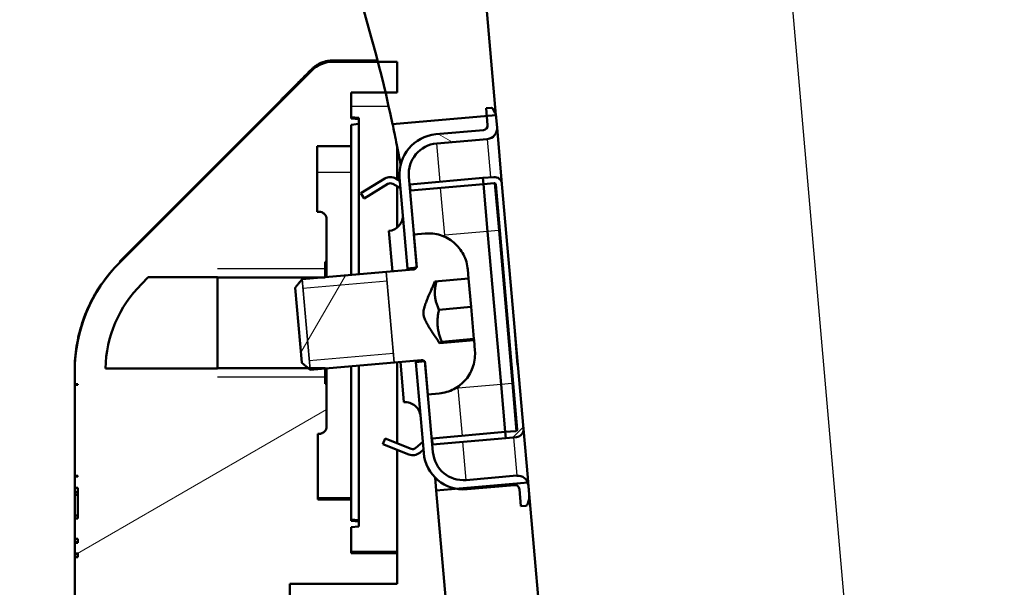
# Model space of a CAD drawing. Header units: millimetres. Extents: x 100 to 2000, y 93 to 2870.
# Tile 15 of 31: x 501 to 565, y 1645 to 1682. Entities that reach past the tile are written whole.
import ezdxf

# ---------------------------------------------------------------- set-up
doc = ezdxf.new("R2010")
doc.units = ezdxf.units.MM
doc.header["$LTSCALE"] = 10
for name, color, linetype, lineweight in [('Dimensions(ISO)', 7, 'Continuous', 25), ('Hatch', 7, 'Continuous', 9), ('Hidden Edges(ISO)', 7, 'Continuous', 35), ('Threads(ISO)', 7, 'Continuous', 25), ('Visible Edges(ISO)', 7, 'Continuous', 50), ('Visible Tangent Edges(ISO)', 7, 'Continuous', 25)]:
    doc.layers.add(name, color=color, linetype=linetype, lineweight=lineweight)
doc.styles.add('Text_3.5mm', font='arial.ttf', dxfattribs={"width": 0.9})
doc.dimstyles.new('KS-STANDARD', dxfattribs={"dimscale": 10, "dimtxt": 3.5, "dimasz": 2.5, "dimexe": 3.175, "dimexo": 0, "dimgap": 0.8, "dimtad": 1, "dimdec": 1, "dimrnd": 1e-08, "dimtxsty": 'Text_3.5mm', "dimcen": 0.09, "dimdle": 10, "dimclrd": 7, "dimclre": 7, "dimclrt": 7, "dimadec": 0, "dimazin": 2, "dimtfac": 0.714286, "dimtdec": 4, "dimtmove": 0, "dimatfit": 3, "dimfxl": 0, "dimtolj": 1, "dimlwd": 25, "dimlwe": 25, "dimarcsym": 0})

# ---------------------------------------------------------------- blocks, each defined once
blk = doc.blocks.new('*D11')
at = {"layer": 'Defpoints', "color": 0, "linetype": 'Continuous'}
for p in [(644.452, 2039.238), (398.052, 1746.956), (644.452, 1517.118)]:
    blk.add_point(p, dxfattribs=at)
at = {"layer": 'Dimensions(ISO)', "color": 7, "linetype": 'Continuous', "lineweight": 25}
for p, q in [((398.052, 1746.956), (398.052, 2070.988)), ((644.452, 1517.118), (644.452, 2070.988)), ((423.052, 2039.238), (619.452, 2039.238))]:
    blk.add_line(p, q, dxfattribs=at)
at = {"layer": 'Dimensions(ISO)', "color": 7, "linetype": 'Continuous'}
for points in [[(423.052, 2043.404), (423.052, 2035.071), (398.052, 2039.238)], [(619.452, 2043.404), (619.452, 2035.071), (644.452, 2039.238)]]:
    blk.add_solid(points, dxfattribs=at)
at = {"layer": 'Dimensions(ISO)', "color": 7, "linetype": 'Continuous', "lineweight": 25, "insert": (489.196, 2065.108), "char_height": 35, "attachment_point": 4, "style": 'Text_3.5mm'}
blk.add_mtext('\\A1;246', dxfattribs=at)

msp = doc.modelspace()

# ---------------------------------------------------------------- hatches: boundary and pattern name
at = {"layer": 'Hatch'}
h = msp.add_hatch(dxfattribs=at)
h.set_pattern_fill('ANSI31', color=256, scale=254, angle=90, style=0)
h.set_pattern_definition([(135, (0, 0), (-22.45064, -22.45064), [])])
edge = h.paths.add_edge_path()
edge.add_line((520.639, 1690.458), (522.193, 1685.674))
edge.add_ellipse((427.088, 1654.772), major_axis=(30.902, -95.106), ratio=1, start_angle=86.44195, end_angle=90, ccw=False)
edge.add_ellipse((427.088, 1654.772), major_axis=(24.94, -96.84), ratio=1, start_angle=88.81974, end_angle=90, ccw=False)
edge.add_ellipse((427.088, 1654.772), major_axis=(22.94, -97.333), ratio=1, start_angle=88.78478, end_angle=90, ccw=False)
edge.add_line((524.886, 1675.643), (531.017, 1676.179))
edge.add_line((531.017, 1676.179), (531.6, 1676.23))
edge.add_line((531.6, 1676.23), (531.615, 1676.231))
edge.add_line((531.615, 1676.231), (528.172, 1715.587))
edge.add_ellipse((526.678, 1715.456), major_axis=(-0.131, 1.494), ratio=1, start_angle=270, end_angle=355)
edge.add_line((526.678, 1716.956), (511.552, 1716.956))
edge.add_line((511.552, 1716.956), (511.552, 1710.956))
edge.add_line((511.552, 1710.956), (517.052, 1710.956))
edge.add_ellipse((517.052, 1709.956), major_axis=(1, 0), ratio=1, start_angle=0, end_angle=90, ccw=False)
edge.add_line((518.052, 1709.956), (518.052, 1700.006))
edge.add_line((518.052, 1700.006), (520.342, 1691.462))
edge.add_ellipse((539.66, 1696.638), major_axis=(5.176, -19.319), ratio=1, start_angle=270, end_angle=273)
edge = h.paths.add_edge_path()
edge.add_line((584.452, 1501.264), (599.782, 1501.264))
edge.add_line((599.782, 1501.264), (599.646, 1503.206))
edge.add_ellipse((599.348, 1502.044), major_axis=(1.199, -0.042), ratio=1, start_angle=77.607, end_angle=90)
edge.add_line((599.39, 1503.243), (587.431, 1503.66))
edge.add_ellipse((587.435, 1503.76), major_axis=(-0.0999, 0.0035), ratio=1, start_angle=0, end_angle=90, ccw=False)
edge.add_line((587.335, 1503.764), (587.349, 1504.164))
edge.add_ellipse((587.449, 1504.16), major_axis=(0.0035, 0.0999), ratio=1, start_angle=2, end_angle=90, ccw=False)
edge.add_line((587.449, 1504.26), (599.572, 1504.26))
edge.add_line((599.572, 1504.26), (599.502, 1505.268))
edge.add_ellipse((598.504, 1505.198), major_axis=(-0.07, 0.998), ratio=1, start_angle=270, end_angle=341)
edge.add_line((598.763, 1506.164), (588.718, 1508.856))
edge.add_ellipse((588.977, 1509.821), major_axis=(-0.966, 0.259), ratio=1, start_angle=54.5, end_angle=90, ccw=False)
edge.add_line((588.205, 1509.185), (586.541, 1511.204))
edge.add_ellipse((587.312, 1511.84), major_axis=(-0.636, 0.772), ratio=1, start_angle=54.5, end_angle=90, ccw=False)
edge.add_line((586.315, 1511.77), (586.168, 1513.867))
edge.add_ellipse((582.677, 1513.623), major_axis=(-0.244, 3.491), ratio=1, start_angle=270, end_angle=353)
edge.add_line((582.86, 1517.118), (558.385, 1518.401))
edge.add_spline(control_points=[(558.385, 1518.401), (556.753, 1518.486), (555.146, 1518.838), (552.108, 1520.046), (550.698, 1520.894), (547.965, 1523.218), (546.739, 1524.762), (544.946, 1528.233), (544.398, 1530.127), (544.227, 1532.073)], knot_values=[-2.152597, -2.152597, -2.152597, -2.152597, -1.662265, -1.662265, -1.171933, -1.171933, -0.585967, -0.585967, 0, 0, 0, 0], degree=3, periodic=0)
edge.add_line((544.227, 1532.073), (533.707, 1652.323))
edge.add_line((533.707, 1652.323), (533.678, 1652.32))
edge.add_line((533.678, 1652.32), (529.011, 1651.912))
edge.add_line((529.011, 1651.912), (527.73, 1651.8))
edge.add_line((527.73, 1651.8), (538.59, 1527.666))
edge.add_spline(control_points=[(538.59, 1527.666), (538.78, 1525.495), (539.323, 1523.37), (541.075, 1519.378), (542.27, 1517.539), (545.494, 1514.005), (547.609, 1512.443), (552.317, 1510.216), (554.866, 1509.573), (557.467, 1509.436)], knot_values=[-2.870129, -2.870129, -2.870129, -2.870129, -2.216354, -2.216354, -1.562578, -1.562578, -0.781289, -0.781289, 0, 0, 0, 0], degree=3, periodic=0)
edge.add_line((557.467, 1509.436), (571.968, 1508.677))
edge.add_ellipse((571.445, 1498.69), major_axis=(9.986, -0.523), ratio=1, start_angle=37.86022, end_angle=90, ccw=False)
edge.add_ellipse((587.856, 1510.122), major_axis=(5.716, -8.205), ratio=1, start_angle=270, end_angle=302.29235)
edge.add_ellipse((584.452, 1500.764), major_axis=(0.143, 0.479), ratio=1, start_angle=16.55984, end_angle=90, ccw=False)
edge = h.paths.add_edge_path()
edge.add_ellipse((704.452, 1500.764), major_axis=(0.5, 0), ratio=1, start_angle=16.55984, end_angle=90)
edge.add_line((704.452, 1501.264), (689.123, 1501.264))
edge.add_line((689.123, 1501.264), (689.258, 1503.206))
edge.add_ellipse((689.557, 1502.044), major_axis=(1.162, 0.298), ratio=1, start_angle=77.607, end_angle=90, ccw=False)
edge.add_line((689.515, 1503.243), (701.473, 1503.66))
edge.add_ellipse((701.47, 1503.76), major_axis=(0.0035, -0.0999), ratio=1, start_angle=0, end_angle=90)
edge.add_line((701.57, 1503.764), (701.556, 1504.164))
edge.add_ellipse((701.456, 1504.16), major_axis=(0.1, 0), ratio=1, start_angle=2, end_angle=90)
edge.add_line((701.456, 1504.26), (689.332, 1504.26))
edge.add_line((689.332, 1504.26), (689.402, 1505.268))
edge.add_ellipse((690.4, 1505.198), major_axis=(-0.966, -0.259), ratio=1, start_angle=270, end_angle=341, ccw=False)
edge.add_line((690.141, 1506.164), (700.187, 1508.856))
edge.add_ellipse((699.928, 1509.821), major_axis=(-0.636, -0.772), ratio=1, start_angle=54.5, end_angle=90)
edge.add_line((700.7, 1509.185), (702.364, 1511.204))
edge.add_ellipse((701.592, 1511.84), major_axis=(-0.07, -0.998), ratio=1, start_angle=54.5, end_angle=90)
edge.add_line((702.59, 1511.77), (702.736, 1513.867))
edge.add_ellipse((706.228, 1513.623), major_axis=(-3.495, -0.183), ratio=1, start_angle=270, end_angle=353, ccw=False)
edge.add_line((706.045, 1517.118), (898.489, 1527.204))
edge.add_spline(control_points=[(898.489, 1527.204), (900.44, 1527.306), (902.352, 1527.788), (905.883, 1529.458), (907.469, 1530.63), (909.887, 1533.281), (910.784, 1534.66), (912.097, 1537.654), (912.505, 1539.248), (912.647, 1540.876)], knot_values=[-2.152597, -2.152597, -2.152597, -2.152597, -1.56663, -1.56663, -0.980664, -0.980664, -0.490332, -0.490332, 0, 0, 0, 0], degree=3, periodic=0)
edge.add_line((912.647, 1540.876), (927.932, 1715.587))
edge.add_ellipse((929.427, 1715.456), major_axis=(-1.5, 0), ratio=1, start_angle=270, end_angle=355, ccw=False)
edge.add_line((929.427, 1716.956), (944.552, 1716.956))
edge.add_line((944.552, 1716.956), (944.552, 1710.956))
edge.add_line((944.552, 1710.956), (939.052, 1710.956))
edge.add_ellipse((939.052, 1709.956), major_axis=(0, 1), ratio=1, start_angle=0, end_angle=90)
edge.add_line((938.052, 1709.956), (938.052, 1700.006))
edge.add_line((938.052, 1700.006), (935.763, 1691.462))
edge.add_ellipse((916.444, 1696.638), major_axis=(6.18, 19.021), ratio=1, start_angle=270, end_angle=273, ccw=False)
edge.add_line((935.466, 1690.458), (933.911, 1685.674))
edge.add_ellipse((1029.017, 1654.772), major_axis=(8.716, 99.619), ratio=1, start_angle=77, end_angle=90)
edge.add_line((929.397, 1663.488), (918.285, 1536.469))
edge.add_spline(control_points=[(918.285, 1536.469), (918.058, 1533.875), (917.326, 1531.349), (914.936, 1526.721), (913.301, 1524.663), (909.657, 1521.564), (907.777, 1520.433), (903.727, 1518.822), (901.584, 1518.353), (899.407, 1518.239)], knot_values=[-2.870129, -2.870129, -2.870129, -2.870129, -2.08884, -2.08884, -1.307551, -1.307551, -0.653776, -0.653776, 0, 0, 0, 0], degree=3, periodic=0)
edge.add_line((899.407, 1518.239), (716.936, 1508.677))
edge.add_ellipse((717.46, 1498.69), major_axis=(5.716, 8.205), ratio=1, start_angle=37.86022, end_angle=90)
edge.add_ellipse((701.049, 1510.122), major_axis=(9.215, 3.883), ratio=1, start_angle=270, end_angle=302.29235, ccw=False)
h = msp.add_hatch(dxfattribs=at)
h.set_pattern_fill('ANSI31', color=256, scale=254, angle=-15, style=0)
h.set_pattern_definition([(30, (0, 0), (-15.875, 27.4963), [])])
edge = h.paths.add_edge_path()
edge.add_line((522.693, 1675.968), (522.193, 1676.012))
edge.add_line((522.193, 1676.012), (522.193, 1677.712))
edge.add_line((522.193, 1677.712), (524.421, 1677.712))
edge.add_line((524.421, 1677.712), (525.193, 1677.712))
edge.add_line((525.193, 1677.712), (525.193, 1679.712))
edge.add_line((525.193, 1679.712), (523.928, 1679.712))
edge.add_line((523.928, 1679.712), (521.022, 1679.712))
edge.add_ellipse((521.022, 1677.712), major_axis=(0, 2), ratio=0.999996, start_angle=0, end_angle=45)
edge.add_line((519.608, 1679.126), (507.122, 1666.641))
edge.add_ellipse((514.193, 1659.57), major_axis=(0, 10), ratio=0.999996, start_angle=45, end_angle=90)
edge.add_line((504.193, 1659.57), (504.193, 1658.712))
edge.add_line((504.193, 1658.712), (504.393, 1658.712))
edge.add_line((504.393, 1658.712), (504.393, 1658.669))
edge.add_line((504.393, 1658.669), (504.193, 1658.669))
edge.add_line((504.193, 1658.669), (504.193, 1652.755))
edge.add_line((504.193, 1652.755), (504.393, 1652.755))
edge.add_line((504.393, 1652.755), (504.393, 1652.712))
edge.add_line((504.393, 1652.712), (504.193, 1652.712))
edge.add_line((504.193, 1652.712), (504.193, 1651.968))
edge.add_line((504.193, 1651.968), (504.393, 1651.968))
edge.add_line((504.393, 1651.968), (504.393, 1649.962))
edge.add_line((504.393, 1649.962), (504.193, 1649.962))
edge.add_line((504.193, 1649.962), (504.193, 1648.644))
edge.add_line((504.193, 1648.644), (504.393, 1648.644))
edge.add_line((504.393, 1648.644), (504.393, 1648.392))
edge.add_line((504.393, 1648.392), (504.193, 1648.392))
edge.add_line((504.193, 1648.392), (504.193, 1647.698))
edge.add_line((504.193, 1647.698), (504.393, 1647.698))
edge.add_line((504.393, 1647.698), (504.393, 1647.449))
edge.add_line((504.393, 1647.449), (504.193, 1647.449))
edge.add_line((504.193, 1647.449), (504.193, 1645.212))
edge.add_line((504.193, 1645.212), (504.193, 1632.212))
edge.add_line((504.193, 1632.212), (502.693, 1632.212))
edge.add_line((502.693, 1632.212), (502.194, 1632.212))
edge.add_spline(control_points=[(502.194, 1632.212), (502.145, 1632.175), (502.1, 1632.136), (501.995, 1632.031), (501.933, 1631.951), (501.88, 1631.866)], knot_values=[-0.109452, -0.109452, -0.109452, -0.109452, -0.092561, -0.092561, -0.065119, -0.065119, -0.065119, -0.065119], degree=3, periodic=0)
edge.add_spline(control_points=[(501.88, 1631.866), (501.844, 1631.808), (501.813, 1631.748), (501.73, 1631.548), (501.694, 1631.366), (501.694, 1631.212), (501.694, 1631.058), (501.73, 1630.876), (501.848, 1630.591), (501.951, 1630.437), (502.1, 1630.288), (502.145, 1630.248), (502.194, 1630.212)], knot_values=[-0.065119, -0.065119, -0.065119, -0.065119, -0.04628, -0.04628, 0, 0, 0, 0.04628, 0.04628, 0.09256, 0.09256, 0.109451, 0.109451, 0.109451, 0.109451], degree=3, periodic=0)
edge.add_line((502.194, 1630.212), (502.693, 1630.212))
edge.add_line((502.693, 1630.212), (504.193, 1630.212))
edge.add_line((504.193, 1630.212), (504.193, 1624.712))
edge.add_line((504.193, 1624.712), (502.693, 1624.712))
edge.add_line((502.693, 1624.712), (502.194, 1624.712))
edge.add_spline(control_points=[(502.194, 1624.712), (502.145, 1624.675), (502.1, 1624.635), (501.989, 1624.525), (501.921, 1624.435), (501.866, 1624.342)], knot_values=[-0.109452, -0.109452, -0.109452, -0.109452, -0.092561, -0.092561, -0.062532, -0.062532, -0.062532, -0.062532], degree=3, periodic=0)
edge.add_spline(control_points=[(501.866, 1624.342), (501.836, 1624.292), (501.81, 1624.24), (501.73, 1624.048), (501.694, 1623.866), (501.694, 1623.712), (501.694, 1623.558), (501.73, 1623.376), (501.848, 1623.091), (501.951, 1622.937), (502.1, 1622.788), (502.145, 1622.748), (502.194, 1622.712)], knot_values=[-0.062532, -0.062532, -0.062532, -0.062532, -0.04628, -0.04628, 0, 0, 0, 0.04628, 0.04628, 0.09256, 0.09256, 0.109451, 0.109451, 0.109451, 0.109451], degree=3, periodic=0)
edge.add_line((502.194, 1622.712), (502.693, 1622.712))
edge.add_line((502.693, 1622.712), (504.193, 1622.712))
edge.add_line((504.193, 1622.712), (504.193, 1617.212))
edge.add_line((504.193, 1617.212), (502.693, 1617.212))
edge.add_line((502.693, 1617.212), (502.194, 1617.212))
edge.add_spline(control_points=[(502.194, 1617.212), (502.145, 1617.175), (502.1, 1617.135), (501.983, 1617.019), (501.909, 1616.919), (501.851, 1616.817)], knot_values=[-0.109452, -0.109452, -0.109452, -0.109452, -0.092561, -0.092561, -0.059859, -0.059859, -0.059859, -0.059859], degree=3, periodic=0)
edge.add_spline(control_points=[(501.851, 1616.817), (501.827, 1616.775), (501.806, 1616.732), (501.73, 1616.548), (501.694, 1616.366), (501.694, 1616.212), (501.694, 1616.058), (501.73, 1615.876), (501.839, 1615.612), (501.92, 1615.481), (502.012, 1615.378)], knot_values=[-0.059859, -0.059859, -0.059859, -0.059859, -0.04628, -0.04628, 0, 0, 0, 0.04628, 0.04628, 0.085763, 0.085763, 0.085763, 0.085763], degree=3, periodic=0)
edge.add_spline(control_points=[(502.012, 1615.378), (502.018, 1615.371), (502.025, 1615.365), (502.075, 1615.315), (502.136, 1615.273), (502.25, 1615.226), (502.323, 1615.212), (502.385, 1615.212)], knot_values=[0.034305, 0.034305, 0.034305, 0.034305, 0.037024, 0.037024, 0.055536, 0.055536, 0.074048, 0.074048, 0.074048, 0.074048], degree=3, periodic=0)
edge.add_line((502.385, 1615.212), (502.693, 1615.212))
edge.add_line((502.693, 1615.212), (504.193, 1615.212))
edge.add_line((504.193, 1615.212), (508.537, 1615.212))
edge.add_spline(control_points=[(508.537, 1615.212), (511.193, 1618.765), (513.849, 1615.212)], knot_values=[0.000184, 0.000184, 0.000184, 0.65055, 0.65055, 0.65055], weights=[1.000066, 1.117302, 1.000066], degree=2, periodic=0)
edge.add_line((513.849, 1615.212), (518.193, 1615.212))
edge.add_line((518.193, 1615.212), (519.002, 1615.212))
edge.add_spline(control_points=[(519.002, 1615.212), (519.063, 1615.212), (519.136, 1615.226), (519.25, 1615.273), (519.312, 1615.315), (519.362, 1615.365), (519.368, 1615.371), (519.374, 1615.378)], knot_values=[0.222146, 0.222146, 0.222146, 0.222146, 0.240658, 0.240658, 0.25917, 0.25917, 0.261889, 0.261889, 0.261889, 0.261889], degree=3, periodic=0)
edge.add_spline(control_points=[(519.374, 1615.378), (519.466, 1615.481), (519.547, 1615.612), (519.657, 1615.876), (519.693, 1616.058), (519.693, 1616.212), (519.693, 1616.366), (519.657, 1616.548), (519.538, 1616.833), (519.436, 1616.987), (519.287, 1617.135), (519.241, 1617.175), (519.193, 1617.212)], knot_values=[-0.085763, -0.085763, -0.085763, -0.085763, -0.04628, -0.04628, 0, 0, 0, 0.04628, 0.04628, 0.092561, 0.092561, 0.109452, 0.109452, 0.109452, 0.109452], degree=3, periodic=0)
edge.add_line((519.193, 1617.212), (518.193, 1617.212))
edge.add_line((518.193, 1617.212), (518.193, 1622.712))
edge.add_line((518.193, 1622.712), (519.193, 1622.712))
edge.add_spline(control_points=[(519.193, 1622.712), (519.241, 1622.748), (519.287, 1622.788), (519.436, 1622.937), (519.538, 1623.091), (519.656, 1623.376), (519.693, 1623.558), (519.693, 1623.712), (519.693, 1623.866), (519.656, 1624.048), (519.538, 1624.333), (519.436, 1624.487), (519.287, 1624.635), (519.241, 1624.675), (519.193, 1624.712)], knot_values=[-0.109451, -0.109451, -0.109451, -0.109451, -0.09256, -0.09256, -0.04628, -0.04628, 0, 0, 0, 0.04628, 0.04628, 0.092561, 0.092561, 0.109452, 0.109452, 0.109452, 0.109452], degree=3, periodic=0)
edge.add_line((519.193, 1624.712), (518.193, 1624.712))
edge.add_line((518.193, 1624.712), (518.193, 1630.212))
edge.add_line((518.193, 1630.212), (519.193, 1630.212))
edge.add_spline(control_points=[(519.193, 1630.212), (519.241, 1630.248), (519.287, 1630.288), (519.435, 1630.437), (519.538, 1630.591), (519.656, 1630.876), (519.693, 1631.058), (519.693, 1631.212), (519.693, 1631.366), (519.656, 1631.548), (519.538, 1631.833), (519.435, 1631.987), (519.287, 1632.136), (519.241, 1632.175), (519.193, 1632.212)], knot_values=[-0.109451, -0.109451, -0.109451, -0.109451, -0.09256, -0.09256, -0.04628, -0.04628, 0, 0, 0, 0.04628, 0.04628, 0.092561, 0.092561, 0.109452, 0.109452, 0.109452, 0.109452], degree=3, periodic=0)
edge.add_line((519.193, 1632.212), (518.193, 1632.212))
edge.add_line((518.193, 1632.212), (518.193, 1645.212))
edge.add_line((518.193, 1645.212), (518.193, 1645.712))
edge.add_line((518.193, 1645.712), (525.193, 1645.712))
edge.add_line((525.193, 1645.712), (525.193, 1647.712))
edge.add_line((525.193, 1647.712), (522.193, 1647.712))
edge.add_line((522.193, 1647.712), (522.193, 1649.412))
edge.add_line((522.193, 1649.412), (522.693, 1649.456))
edge.add_line((522.693, 1649.456), (522.693, 1649.768))
edge.add_line((522.693, 1649.768), (522.193, 1649.812))
edge.add_line((522.193, 1649.812), (522.193, 1651.212))
edge.add_line((522.193, 1651.212), (520.029, 1651.212))
edge.add_line((520.029, 1651.212), (520.02, 1655.478))
edge.add_line((520.02, 1655.478), (520.093, 1655.478))
edge.add_spline(control_points=[(520.093, 1655.478), (520.155, 1655.478), (520.228, 1655.492), (520.342, 1655.54), (520.403, 1655.581), (520.49, 1655.668), (520.532, 1655.73), (520.579, 1655.844), (520.593, 1655.917), (520.593, 1655.979)], knot_values=[0, 0, 0, 0, 0.018497, 0.018497, 0.037017, 0.037017, 0.055567, 0.055567, 0.074144, 0.074144, 0.074144, 0.074144], degree=3, periodic=0)
edge.add_line((520.593, 1655.979), (520.593, 1658.742))
edge.add_line((520.593, 1658.742), (520.493, 1658.742))
edge.add_line((520.493, 1658.742), (520.493, 1659.741))
edge.add_line((520.493, 1659.741), (520.493, 1659.753))
edge.add_line((520.493, 1659.753), (519.505, 1659.753))
edge.add_line((519.505, 1659.753), (519.4, 1659.753))
edge.add_line((519.4, 1659.753), (513.493, 1659.753))
edge.add_line((513.493, 1659.753), (513.493, 1659.747))
edge.add_line((513.493, 1659.747), (506.195, 1659.747))
edge.add_ellipse((514.193, 1659.57), major_axis=(0, 8), ratio=0.999996, start_angle=45, end_angle=88.72746, ccw=False)
edge.add_line((508.537, 1665.227), (508.984, 1665.674))
edge.add_line((508.984, 1665.674), (513.493, 1665.674))
edge.add_line((513.493, 1665.674), (513.493, 1665.669))
edge.add_line((513.493, 1665.669), (520.364, 1665.669))
edge.add_line((520.364, 1665.669), (520.493, 1665.669))
edge.add_line((520.493, 1665.669), (520.493, 1665.68))
edge.add_line((520.493, 1665.68), (520.493, 1666.679))
edge.add_line((520.493, 1666.679), (520.593, 1666.679))
edge.add_line((520.593, 1666.679), (520.593, 1669.442))
edge.add_spline(control_points=[(520.593, 1669.442), (520.593, 1669.504), (520.579, 1669.577), (520.532, 1669.691), (520.49, 1669.753), (520.403, 1669.84), (520.342, 1669.882), (520.228, 1669.929), (520.155, 1669.943), (520.093, 1669.943)], knot_values=[-0.074144, -0.074144, -0.074144, -0.074144, -0.055567, -0.055567, -0.037017, -0.037017, -0.018497, -0.018497, 0, 0, 0, 0], degree=3, periodic=0)
edge.add_line((520.093, 1669.943), (519.984, 1669.943))
edge.add_line((519.984, 1669.943), (519.973, 1674.212))
edge.add_line((519.973, 1674.212), (522.193, 1674.212))
edge.add_line((522.193, 1674.212), (522.193, 1675.612))
edge.add_line((522.193, 1675.612), (522.693, 1675.656))
edge.add_line((522.693, 1675.656), (522.693, 1675.968))
h = msp.add_hatch(dxfattribs=at)
h.set_pattern_fill('ANSI31', color=256, scale=254, angle=105, style=0)
h.set_pattern_definition([(150, (0, 0), (-15.875, -27.4963), [])])
edge = h.paths.add_edge_path()
edge.add_ellipse((531.329, 1676.608), major_axis=(-0.0423, 0.0906), ratio=1, start_angle=270, end_angle=340)
edge.add_line((531.321, 1676.707), (530.974, 1676.677))
edge.add_line((530.974, 1676.677), (531.017, 1676.179))
edge.add_line((531.017, 1676.179), (531.07, 1675.581))
edge.add_ellipse((530.771, 1675.555), major_axis=(0.026, -0.299), ratio=1, start_angle=0, end_angle=90, ccw=False)
edge.add_line((530.797, 1675.256), (527.709, 1674.986))
edge.add_ellipse((527.935, 1672.396), major_axis=(-2.59, -0.227), ratio=1, start_angle=270, end_angle=360)
edge.add_line((525.345, 1672.169), (525.863, 1666.251))
edge.add_line((525.863, 1666.251), (526.411, 1666.299))
edge.add_line((526.411, 1666.299), (526.461, 1666.304))
edge.add_line((526.461, 1666.304), (526.448, 1666.455))
edge.add_line((526.448, 1666.455), (526.272, 1668.462))
edge.add_line((526.272, 1668.462), (525.943, 1672.222))
edge.add_ellipse((527.935, 1672.396), major_axis=(-0.174, 1.992), ratio=1, start_angle=0, end_angle=90, ccw=False)
edge.add_line((527.761, 1674.388), (531.049, 1674.676))
edge.add_ellipse((530.988, 1675.373), major_axis=(0.697, 0.061), ratio=1, start_angle=270, end_angle=360)
edge.add_line((531.685, 1675.434), (531.631, 1676.056))
edge.add_ellipse((530.634, 1675.969), major_axis=(-0.087, 0.996), ratio=1, start_angle=270, end_angle=280.15589)
edge.add_ellipse((530.634, 1675.969), major_axis=(-0.261, 0.965), ratio=1, start_angle=270, end_angle=279.84411)
edge.add_line((531.541, 1676.391), (531.42, 1676.65))
edge = h.paths.add_edge_path()
edge.add_ellipse((532.845, 1651.846), major_axis=(0.299, 0.026), ratio=1, start_angle=0, end_angle=90)
edge.add_line((532.819, 1652.145), (529.731, 1651.874))
edge.add_ellipse((529.504, 1654.465), major_axis=(2.553, -0.494), ratio=1, start_angle=270, end_angle=285.94237, ccw=False)
edge.add_ellipse((529.504, 1654.465), major_axis=(0.227, -2.59), ratio=1, start_angle=270, end_angle=344.05763, ccw=False)
edge.add_line((526.914, 1654.238), (526.396, 1660.156))
edge.add_line((526.396, 1660.156), (526.944, 1660.204))
edge.add_line((526.944, 1660.204), (526.994, 1660.208))
edge.add_line((526.994, 1660.208), (527.007, 1660.057))
edge.add_line((527.007, 1660.057), (527.183, 1658.05))
edge.add_line((527.183, 1658.05), (527.512, 1654.29))
edge.add_ellipse((529.504, 1654.465), major_axis=(-1.992, -0.174), ratio=1, start_angle=0, end_angle=90)
edge.add_line((529.679, 1652.472), (532.966, 1652.76))
edge.add_ellipse((533.027, 1652.062), major_axis=(-0.258, 0.651), ratio=1, start_angle=270, end_angle=343.39845, ccw=False)
edge.add_ellipse((533.027, 1652.062), major_axis=(-0.061, 0.697), ratio=1, start_angle=270, end_angle=286.60155, ccw=False)
edge.add_line((533.724, 1652.123), (533.779, 1651.502))
edge.add_ellipse((532.783, 1651.415), major_axis=(0.259, 0.966), ratio=1, start_angle=270, end_angle=290, ccw=False)
edge.add_line((533.748, 1651.156), (533.674, 1650.88))
edge.add_ellipse((533.578, 1650.906), major_axis=(0.0996, 0.0087), ratio=1, start_angle=270, end_angle=340, ccw=False)
edge.add_line((533.587, 1650.806), (533.24, 1650.776))
edge.add_line((533.24, 1650.776), (533.144, 1651.872))
h = msp.add_hatch(dxfattribs=at)
h.set_pattern_fill('ANSI31', color=256, scale=254, style=0)
h.set_pattern_definition([(45, (0, 0), (-22.45064, 22.45064), [])])
edge = h.paths.add_edge_path()
edge.add_line((532.555, 1665.378), (532.362, 1667.581))
edge.add_line((532.362, 1667.581), (532.372, 1667.582))
edge.add_line((532.372, 1667.582), (532.007, 1671.748))
edge.add_ellipse((531.509, 1671.705), major_axis=(-0.044, 0.498), ratio=1, start_angle=270, end_angle=360)
edge.add_line((531.466, 1672.203), (530.768, 1672.142))
edge.add_line((530.768, 1672.142), (530.803, 1671.744))
edge.add_line((530.803, 1671.744), (531.501, 1671.805))
edge.add_ellipse((531.509, 1671.705), major_axis=(0.0996, 0.0087), ratio=1, start_angle=0, end_angle=90, ccw=False)
edge.add_line((531.609, 1671.714), (533.003, 1655.774))
edge.add_ellipse((532.904, 1655.766), major_axis=(0.0087, -0.0996), ratio=1, start_angle=0, end_angle=90, ccw=False)
edge.add_line((532.912, 1655.666), (532.215, 1655.605))
edge.add_line((532.215, 1655.605), (532.25, 1655.207))
edge.add_line((532.25, 1655.207), (532.947, 1655.268))
edge.add_ellipse((532.904, 1655.766), major_axis=(0.498, 0.044), ratio=1, start_angle=270, end_angle=360)
edge.add_line((533.402, 1655.809), (533.037, 1659.975))
edge.add_line((533.037, 1659.975), (533.027, 1659.974))
edge.add_line((533.027, 1659.974), (532.835, 1662.178))
edge.add_line((532.835, 1662.178), (532.845, 1662.179))
edge.add_line((532.845, 1662.179), (532.565, 1665.379))
edge.add_line((532.565, 1665.379), (532.555, 1665.378))
h = msp.add_hatch(dxfattribs=at)
h.set_pattern_fill('ANSI31', color=256, scale=254, angle=15, style=0)
h.set_pattern_definition([(60, (0, 0), (-27.4963, 15.875), [])])
edge = h.paths.add_edge_path()
edge.add_line((527.642, 1665.396), (529.836, 1665.588))
edge.add_line((529.836, 1665.588), (529.785, 1666.177))
edge.add_spline(control_points=[(529.785, 1666.177), (529.757, 1666.497), (529.65, 1666.867), (529.355, 1667.434), (529.118, 1667.732), (528.633, 1668.14), (528.301, 1668.323), (527.699, 1668.513), (527.323, 1668.554), (527.009, 1668.527)], knot_values=[1.606794, 1.606794, 1.606794, 1.606794, 1.7032, 1.7032, 1.79845, 1.79845, 1.893224, 1.893224, 1.98778, 1.98778, 1.98778, 1.98778], degree=3, periodic=0)
edge.add_line((527.009, 1668.527), (526.272, 1668.462))
edge.add_line((526.272, 1668.462), (526.448, 1666.455))
edge.add_spline(control_points=[(526.448, 1666.455), (526.45, 1666.424), (526.446, 1666.386), (526.431, 1666.338), (526.422, 1666.318), (526.411, 1666.3)], knot_values=[0.037234, 0.037234, 0.037234, 0.037234, 0.046641, 0.046641, 0.052534, 0.052534, 0.052534, 0.052534], degree=3, periodic=0)
edge.add_spline(control_points=[(526.411, 1666.3), (526.404, 1666.289), (526.397, 1666.279), (526.37, 1666.246), (526.341, 1666.223), (526.287, 1666.194), (526.251, 1666.184), (526.221, 1666.181)], knot_values=[0.052534, 0.052534, 0.052534, 0.052534, 0.055998, 0.055998, 0.065281, 0.065281, 0.074497, 0.074497, 0.074497, 0.074497], degree=3, periodic=0)
edge.add_line((526.221, 1666.181), (520.493, 1665.68))
edge.add_line((520.493, 1665.68), (520.364, 1665.669))
edge.add_line((520.364, 1665.669), (518.998, 1665.549))
edge.add_spline(control_points=[(518.998, 1665.549), (518.75, 1665.249), (518.544, 1664.999)], knot_values=[0, 0, 0, 0.071318, 0.071318, 0.071318], weights=[1, 1.004302, 1], degree=2, periodic=0)
edge.add_line((518.544, 1664.999), (518.971, 1660.119))
edge.add_spline(control_points=[(518.971, 1660.119), (519.169, 1659.949), (519.4, 1659.753)], knot_values=[0, 0, 0, 0.057424, 0.057424, 0.057424], weights=[1, 1.003464, 1.00135], degree=2, periodic=0)
edge.add_spline(control_points=[(519.4, 1659.753), (519.456, 1659.705), (519.514, 1659.656)], knot_values=[0.057424, 0.057424, 0.057424, 0.071318, 0.071318, 0.071318], weights=[1.00135, 1.000838, 1], degree=2, periodic=0)
edge.add_line((519.514, 1659.656), (520.493, 1659.741))
edge.add_line((520.493, 1659.741), (526.736, 1660.287))
edge.add_spline(control_points=[(526.736, 1660.287), (526.767, 1660.29), (526.803, 1660.286), (526.862, 1660.267), (526.895, 1660.249), (526.927, 1660.222), (526.936, 1660.213), (526.944, 1660.204)], knot_values=[0.074497, 0.074497, 0.074497, 0.074497, 0.083713, 0.083713, 0.092996, 0.092996, 0.09646, 0.09646, 0.09646, 0.09646], degree=3, periodic=0)
edge.add_spline(control_points=[(526.944, 1660.204), (526.958, 1660.188), (526.971, 1660.17), (526.994, 1660.124), (527.005, 1660.088), (527.007, 1660.057)], knot_values=[0.09646, 0.09646, 0.09646, 0.09646, 0.102353, 0.102353, 0.11176, 0.11176, 0.11176, 0.11176], degree=3, periodic=0)
edge.add_line((527.007, 1660.057), (527.183, 1658.05))
edge.add_line((527.183, 1658.05), (527.92, 1658.114))
edge.add_spline(control_points=[(527.92, 1658.114), (528.234, 1658.142), (528.597, 1658.248), (529.157, 1658.54), (529.452, 1658.777), (529.859, 1659.263), (530.041, 1659.597), (530.232, 1660.207), (530.273, 1660.59), (530.245, 1660.911)], knot_values=[0.662593, 0.662593, 0.662593, 0.662593, 0.75715, 0.75715, 0.851924, 0.851924, 0.947173, 0.947173, 1.04358, 1.04358, 1.04358, 1.04358], degree=3, periodic=0)
edge.add_line((530.245, 1660.911), (530.186, 1661.587))
edge.add_line((530.186, 1661.587), (527.943, 1661.391))
edge.add_spline(control_points=[(527.943, 1661.391), (526.676, 1663.254), (527.642, 1665.396)], knot_values=[0.008565, 0.008565, 0.008565, 0.497428, 0.497428, 0.497428], weights=[1.122887, 4.568995, 1.086016], degree=2, periodic=0)

# ---------------------------------------------------------------- linework, layer by layer
at = {"layer": 'Hidden Edges(ISO)'}
for p, q in [((524.477, 1666.028), (524.993, 1660.135)), ((518.998, 1665.549), (519.514, 1659.656))]:
    msp.add_line(p, q, dxfattribs=at)
at = {"layer": 'Threads(ISO)'}
for p, q in [((520.493, 1666.217), (513.493, 1666.217)), ((524.53, 1665.421), (519.051, 1664.942)), ((519.461, 1660.263), (524.94, 1660.742)), ((513.493, 1659.205), (520.493, 1659.205))]:
    msp.add_line(p, q, dxfattribs=at)
at = {"layer": 'Visible Edges(ISO)'}
for p, q in [((531.615, 1676.231), (528.172, 1715.587)), ((521.022, 1679.798), (523.906, 1679.798)), ((525.193, 1679.712), (521.022, 1679.712)), ((525.193, 1677.712), (525.193, 1679.712)), ((519.608, 1679.126), (507.122, 1666.641)), ((517.779, 1677.387), (518.608, 1678.215)), ((522.193, 1676.012), (522.193, 1677.712)), ((522.193, 1677.712), (525.193, 1677.712)), ((507.118, 1666.687), (517.774, 1677.369)), ((524.886, 1675.643), (531.615, 1676.231)), ((531.321, 1676.707), (530.974, 1676.677)), ((530.974, 1676.677), (531.07, 1675.581)), ((531.541, 1676.391), (531.42, 1676.65)), ((531.615, 1676.231), (531.631, 1676.056)), ((522.193, 1676.096), (522.693, 1676.052)), ((522.693, 1675.968), (522.193, 1676.012)), ((522.193, 1675.612), (522.693, 1675.656)), ((522.193, 1674.212), (522.193, 1675.612)), ((522.693, 1675.968), (522.693, 1676.052)), ((522.693, 1675.656), (522.693, 1675.968)), ((522.693, 1675.656), (522.693, 1665.872)), ((531.685, 1675.434), (531.631, 1676.056)), ((530.797, 1675.256), (527.709, 1674.986)), ((532.007, 1671.748), (531.685, 1675.434)), ((519.973, 1674.212), (522.193, 1674.212)), ((522.193, 1672.491), (522.193, 1674.212)), ((527.761, 1674.388), (531.049, 1674.676)), ((525.193, 1674.144), (525.193, 1672.049)), ((522.193, 1665.829), (522.193, 1672.491)), ((522.825, 1671.146), (524.375, 1672.098)), ((524.584, 1671.757), (523.034, 1670.805)), ((525.396, 1671.47), (524.891, 1671.762)), ((525.091, 1672.108), (525.365, 1671.95)), ((525.345, 1672.169), (525.863, 1666.251)), ((526.461, 1666.304), (525.943, 1672.222)), ((530.768, 1672.142), (526.007, 1671.725)), ((526.007, 1671.725), (526.042, 1671.327)), ((526.042, 1671.327), (530.803, 1671.744)), ((531.466, 1672.203), (530.768, 1672.142)), ((530.768, 1672.142), (530.803, 1671.744)), ((530.803, 1671.744), (531.501, 1671.805)), ((531.073, 1668.655), (530.803, 1671.744)), ((531.609, 1671.714), (533.003, 1655.774)), ((532.372, 1667.582), (532.007, 1671.748)), ((523.034, 1670.805), (522.825, 1671.146)), ((525.193, 1671.587), (525.193, 1668.919)), ((520.093, 1669.943), (519.984, 1669.943)), ((520.593, 1666.679), (520.593, 1669.442)), ((524.876, 1666.063), (524.645, 1668.695)), ((527.009, 1668.527), (526.272, 1668.462)), ((526.272, 1668.462), (526.448, 1666.455)), ((531.945, 1658.693), (531.073, 1668.655)), ((532.362, 1667.581), (532.372, 1667.582)), ((532.555, 1665.378), (532.362, 1667.581)), ((532.372, 1667.582), (532.565, 1665.379)), ((520.493, 1665.669), (520.493, 1666.679)), ((520.493, 1666.679), (520.593, 1666.679)), ((520.593, 1666.679), (520.593, 1665.689)), ((526.221, 1666.181), (518.998, 1665.549)), ((525.863, 1666.251), (526.461, 1666.304)), ((525.863, 1666.251), (525.872, 1666.15)), ((529.836, 1665.588), (529.785, 1666.177)), ((508.537, 1665.227), (508.984, 1665.674)), ((508.984, 1665.674), (513.493, 1665.674)), ((513.493, 1665.674), (513.493, 1665.669)), ((513.493, 1665.669), (520.493, 1665.669)), ((513.493, 1659.753), (513.493, 1665.669)), ((527.642, 1665.396), (529.836, 1665.588)), ((529.836, 1665.588), (529.997, 1663.744)), ((532.565, 1665.379), (532.555, 1665.378)), ((532.845, 1662.179), (532.565, 1665.379)), ((518.544, 1664.999), (518.971, 1660.119)), ((529.997, 1663.744), (527.901, 1663.561)), ((529.997, 1663.744), (530.18, 1661.658)), ((532.835, 1662.178), (532.845, 1662.179)), ((533.027, 1659.974), (532.835, 1662.178)), ((532.845, 1662.179), (533.037, 1659.975)), ((530.186, 1661.587), (527.943, 1661.391)), ((530.18, 1661.658), (528.092, 1661.475)), ((530.18, 1661.658), (530.186, 1661.587)), ((530.245, 1660.911), (530.186, 1661.587)), ((519.514, 1659.656), (526.736, 1660.287)), ((525.193, 1660.152), (525.193, 1654.867)), ((525.622, 1657.538), (525.391, 1660.17)), ((526.388, 1660.257), (526.396, 1660.156)), ((526.994, 1660.208), (526.396, 1660.156)), ((526.396, 1660.156), (526.914, 1654.238)), ((527.512, 1654.29), (526.994, 1660.208)), ((504.193, 1659.616), (504.193, 1659.57)), ((504.193, 1659.57), (504.193, 1658.712)), ((513.493, 1659.747), (506.195, 1659.747)), ((520.493, 1659.753), (513.493, 1659.753)), ((513.493, 1659.753), (513.493, 1659.747)), ((520.493, 1658.742), (520.493, 1659.753)), ((520.593, 1659.75), (520.593, 1658.742)), ((522.193, 1651.291), (522.193, 1659.89)), ((522.693, 1659.934), (522.693, 1649.852)), ((527.007, 1660.057), (527.183, 1658.05)), ((533.037, 1659.975), (533.027, 1659.974)), ((533.402, 1655.809), (533.037, 1659.975)), ((504.193, 1658.712), (504.393, 1658.712)), ((504.193, 1658.694), (504.193, 1658.712)), ((504.193, 1658.694), (504.393, 1658.694)), ((504.193, 1658.678), (504.193, 1658.694)), ((504.193, 1658.678), (504.393, 1658.678)), ((504.193, 1658.677), (504.193, 1658.678)), ((504.193, 1658.669), (504.193, 1658.677)), ((504.193, 1658.677), (504.393, 1658.677)), ((504.393, 1658.669), (504.193, 1658.669)), ((504.193, 1658.669), (504.193, 1652.755)), ((504.393, 1658.712), (504.393, 1658.669)), ((520.593, 1658.742), (520.493, 1658.742)), ((520.593, 1655.979), (520.593, 1658.742)), ((532.215, 1655.605), (531.945, 1658.693)), ((527.183, 1658.05), (527.92, 1658.114)), ((527.454, 1655.189), (532.215, 1655.605)), ((532.912, 1655.666), (532.215, 1655.605)), ((532.215, 1655.605), (532.25, 1655.207)), ((533.679, 1652.636), (533.402, 1655.809)), ((520.02, 1655.478), (520.093, 1655.478)), ((524.401, 1655.18), (524.254, 1654.808)), ((526.093, 1654.512), (524.401, 1655.18)), ((527.489, 1654.79), (527.454, 1655.189)), ((532.25, 1655.207), (527.489, 1654.79)), ((532.25, 1655.207), (532.947, 1655.268)), ((524.254, 1654.808), (525.946, 1654.14)), ((525.193, 1654.437), (525.193, 1647.801)), ((526.843, 1654.936), (526.396, 1654.561)), ((526.653, 1654.254), (526.895, 1654.457)), ((504.193, 1652.755), (504.393, 1652.755)), ((504.193, 1652.737), (504.193, 1652.755)), ((504.193, 1652.737), (504.393, 1652.737)), ((504.193, 1652.712), (504.193, 1652.737)), ((504.393, 1652.712), (504.193, 1652.712)), ((504.193, 1652.712), (504.193, 1651.968)), ((504.393, 1652.755), (504.393, 1652.712)), ((527.73, 1651.8), (527.657, 1652.635)), ((532.966, 1652.76), (529.679, 1652.472)), ((533.679, 1652.636), (533.707, 1652.323)), ((504.193, 1651.968), (504.393, 1651.968)), ((504.193, 1651.691), (504.193, 1651.968)), ((504.393, 1651.968), (504.393, 1649.962)), ((533.707, 1652.323), (527.73, 1651.8)), ((527.73, 1651.8), (538.59, 1527.666)), ((529.731, 1651.874), (532.819, 1652.145)), ((533.144, 1651.872), (533.24, 1650.776)), ((544.227, 1532.073), (533.707, 1652.323)), ((533.779, 1651.502), (533.724, 1652.123)), ((504.193, 1651.508), (504.193, 1651.691)), ((504.193, 1651.691), (504.393, 1651.691)), ((504.193, 1651.507), (504.193, 1651.508)), ((504.193, 1651.508), (504.393, 1651.508)), ((504.193, 1650.167), (504.193, 1651.507)), ((504.193, 1651.507), (504.393, 1651.507)), ((522.193, 1651.291), (520.029, 1651.291)), ((522.193, 1651.212), (520.029, 1651.212)), ((522.193, 1651.212), (522.193, 1651.291)), ((522.193, 1649.812), (522.193, 1651.212)), ((533.674, 1650.88), (533.748, 1651.156)), ((533.24, 1650.776), (533.587, 1650.806)), ((504.193, 1649.964), (504.193, 1650.167)), ((504.193, 1650.167), (504.393, 1650.167)), ((504.193, 1649.964), (504.393, 1649.964)), ((504.193, 1649.962), (504.193, 1649.964)), ((504.393, 1649.962), (504.193, 1649.962)), ((504.193, 1649.962), (504.193, 1648.644)), ((522.193, 1649.895), (522.693, 1649.852)), ((522.693, 1649.852), (522.693, 1649.768)), ((522.693, 1649.768), (522.193, 1649.812)), ((522.193, 1649.412), (522.693, 1649.456)), ((522.193, 1647.712), (522.193, 1649.412)), ((522.693, 1649.456), (522.693, 1649.768)), ((504.193, 1648.644), (504.393, 1648.644)), ((504.193, 1648.44), (504.193, 1648.644)), ((504.393, 1648.644), (504.393, 1648.392)), ((504.193, 1648.392), (504.193, 1648.44)), ((504.193, 1648.44), (504.193, 1648.44)), ((504.193, 1648.44), (504.393, 1648.44)), ((504.393, 1648.392), (504.193, 1648.392)), ((504.193, 1648.392), (504.193, 1647.698)), ((504.193, 1647.698), (504.393, 1647.698)), ((504.193, 1647.642), (504.193, 1647.698)), ((504.193, 1647.449), (504.193, 1647.642)), ((504.193, 1647.642), (504.393, 1647.642)), ((504.393, 1647.449), (504.193, 1647.449)), ((504.193, 1647.449), (504.193, 1632.212)), ((504.393, 1647.698), (504.393, 1647.449)), ((525.193, 1647.801), (522.193, 1647.801)), ((525.193, 1647.712), (522.193, 1647.712)), ((525.193, 1647.801), (525.193, 1647.712)), ((525.193, 1645.712), (525.193, 1647.712)), ((518.193, 1632.212), (518.193, 1645.712)), ((518.193, 1645.712), (525.193, 1645.712))]:
    msp.add_line(p, q, dxfattribs=at)
for centre, radius, start, end in [((427.088, 1654.772), 100, 12.04646, 18), ((519.193, 1675.973), 2, 134.99989, 140.37088), ((531.329, 1676.608), 0.1, 25, 95), ((530.634, 1675.969), 1, 5, 25), ((530.771, 1675.555), 0.3, 275, 5), ((527.935, 1672.396), 2.6, 95, 185), ((530.988, 1675.373), 0.7, 275, 5), ((527.935, 1672.396), 2, 95, 185), ((524.741, 1671.502), 0.7, 60.00798, 121.56505), ((524.741, 1671.502), 0.3, 60.00798, 121.56505), ((525.946, 1672.423), 0.7, 273.30907, 275), ((531.509, 1671.705), 0.5, 5, 95), ((531.509, 1671.705), 0.1, 5, 95), ((525.946, 1672.423), 1.1, 240.00798, 240.651), ((525.946, 1672.423), 1.1, 273.92405, 275), ((524.558, 1669.691), 1, 275, 5), ((525.709, 1656.542), 1, 5, 95), ((532.904, 1655.766), 0.1, 275, 5), ((532.904, 1655.766), 0.5, 275, 5), ((527.55, 1654.093), 1.1, 95, 96.07595), ((526.203, 1654.791), 0.3, 248.43495, 309.99202), ((527.55, 1654.093), 1.1, 129.349, 129.99202), ((527.55, 1654.093), 0.7, 95, 96.69093), ((526.203, 1654.791), 0.7, 248.43495, 309.99202), ((529.504, 1654.465), 2.6, 185, 275), ((529.504, 1654.465), 2, 185, 275), ((533.027, 1652.062), 0.7, 5, 95), ((532.845, 1651.846), 0.3, 5, 95), ((532.783, 1651.415), 1, 345, 5), ((533.578, 1650.906), 0.1, 275, 345)]:
    msp.add_arc(centre, radius, start, end, dxfattribs=at)
for centre, major_axis, start_param, end_param in [((521.022, 1677.712), (0, 2), 0, 0.785398), ((514.193, 1659.57), (0, 10), 0.785398, 1.570796), ((514.193, 1659.57), (0, 8), 0.785398, 1.548586)]:
    msp.add_ellipse(centre, major_axis=major_axis, ratio=0.999996, start_param=start_param, end_param=end_param, dxfattribs=at)
for points, knots in [([(518.608, 1678.215), (518.712, 1678.32), (518.817, 1678.425), (519.016, 1678.624), (519.111, 1678.718), (519.281, 1678.888), (519.356, 1678.963), (519.48, 1679.086), (519.528, 1679.134), (519.579, 1679.184), (519.592, 1679.197), (519.61, 1679.215), (519.616, 1679.221), (519.629, 1679.234), (519.633, 1679.237), (519.644, 1679.248), (519.65, 1679.254), (519.669, 1679.272), (519.679, 1679.281), (519.719, 1679.316), (519.736, 1679.332), (519.821, 1679.398), (519.854, 1679.425), (519.992, 1679.514), (520.05, 1679.552), (520.235, 1679.638), (520.313, 1679.673), (520.561, 1679.749), (520.728, 1679.798), (521.022, 1679.798)], [-1.570796, -1.570796, -1.570796, -1.570796, -1.257185, -1.257185, -0.943574, -0.943574, -0.629963, -0.629963, -0.319305, -0.319305, -0.176672, -0.176672, -0.089706, -0.089706, -0.059558, -0.059558, -0.037737, -0.037737, -0.022051, -0.022051, -0.012396, -0.012396, -0.007568, -0.007568, -0.005154, -0.005154, -0.003947, -0.003947, -0.002741, -0.002741, -0.002741, -0.002741]), ([(525.41, 1673.013), (525.37, 1673.23), (525.331, 1673.435), (525.177, 1674.235), (525.069, 1674.766), (524.923, 1675.469), (524.886, 1675.643), (524.886, 1675.643)], [-0.6090166, -0.6090166, -0.6090166, -0.6090166, -0.5275875, -0.5275875, -0.2637938, -0.2637938, 0, 0, 0, 0]), ([(520.593, 1669.442), (520.593, 1669.504), (520.579, 1669.577), (520.532, 1669.691), (520.49, 1669.753), (520.403, 1669.84), (520.342, 1669.882), (520.228, 1669.929), (520.155, 1669.943), (520.093, 1669.943)], [-0.07414411, -0.07414411, -0.07414411, -0.07414411, -0.05556654, -0.05556654, -0.03701718, -0.03701718, -0.0184973, -0.0184973, 0, 0, 0, 0]), ([(529.785, 1666.177), (529.757, 1666.497), (529.65, 1666.867), (529.355, 1667.434), (529.118, 1667.732), (528.633, 1668.14), (528.301, 1668.323), (527.699, 1668.513), (527.323, 1668.554), (527.009, 1668.527)], [1.6067942, 1.6067942, 1.6067942, 1.6067942, 1.7032004, 1.7032004, 1.7984497, 1.7984497, 1.8932241, 1.8932241, 1.9877804, 1.9877804, 1.9877804, 1.9877804]), ([(526.448, 1666.455), (526.45, 1666.424), (526.446, 1666.386), (526.428, 1666.327), (526.41, 1666.294), (526.37, 1666.246), (526.341, 1666.223), (526.287, 1666.194), (526.251, 1666.184), (526.221, 1666.181)], [0.03723351, 0.03723351, 0.03723351, 0.03723351, 0.04664118, 0.04664118, 0.05599782, 0.05599782, 0.06528061, 0.06528061, 0.07449697, 0.07449697, 0.07449697, 0.07449697]), ([(505.914, 1665.227), (505.682, 1664.883), (505.47, 1664.525), (505.045, 1663.689), (504.844, 1663.204), (504.521, 1662.208), (504.398, 1661.698), (504.235, 1660.664), (504.193, 1660.14), (504.193, 1659.616)], [-0.5958011, -0.5958011, -0.5958011, -0.5958011, -0.4712389, -0.4712389, -0.3141593, -0.3141593, -0.1570796, -0.1570796, 0, 0, 0, 0]), ([(527.92, 1658.114), (528.234, 1658.142), (528.597, 1658.248), (529.157, 1658.54), (529.452, 1658.777), (529.859, 1659.263), (530.041, 1659.597), (530.232, 1660.207), (530.273, 1660.59), (530.245, 1660.911)], [0.6625935, 0.6625935, 0.6625935, 0.6625935, 0.7571499, 0.7571499, 0.8519242, 0.8519242, 0.9471735, 0.9471735, 1.0435797, 1.0435797, 1.0435797, 1.0435797]), ([(526.736, 1660.287), (526.767, 1660.29), (526.803, 1660.286), (526.862, 1660.267), (526.895, 1660.249), (526.942, 1660.209), (526.965, 1660.18), (526.994, 1660.124), (527.005, 1660.088), (527.007, 1660.057)], [0.07449697, 0.07449697, 0.07449697, 0.07449697, 0.08371333, 0.08371333, 0.09299612, 0.09299612, 0.10235276, 0.10235276, 0.11176043, 0.11176043, 0.11176043, 0.11176043]), ([(520.093, 1655.478), (520.155, 1655.478), (520.228, 1655.492), (520.342, 1655.54), (520.403, 1655.581), (520.49, 1655.668), (520.532, 1655.73), (520.579, 1655.844), (520.593, 1655.917), (520.593, 1655.979)], [0, 0, 0, 0, 0.0184973, 0.0184973, 0.03701718, 0.03701718, 0.05556654, 0.05556654, 0.07414411, 0.07414411, 0.07414411, 0.07414411])]:
    msp.add_open_spline(points, degree=3, knots=knots, dxfattribs=at)
msp.add_open_spline([(517.779, 1677.375), (517.777, 1677.373), (517.776, 1677.371), (517.774, 1677.369)], degree=3, dxfattribs=at)
for points, weights in [([(519.984, 1669.943), (519.978, 1672.101), (519.973, 1674.212)], [0.999999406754, 0.999939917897, 1]), ([(518.998, 1665.549), (518.75, 1665.249), (518.544, 1664.999)], [1, 1.00430237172, 1]), ([(527.943, 1661.391), (526.676, 1663.254), (527.642, 1665.396)], [1.12288655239, 4.56899513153, 1.08601555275]), ([(527.901, 1663.561), (527.495, 1664.456), (527.734, 1665.404)], [1.05118782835, 1.21254110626, 1.05380614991]), ([(528.092, 1661.475), (527.661, 1662.492), (527.901, 1663.561)], [1.04775082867, 1.21545058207, 1.05118572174]), ([(527.943, 1661.391), (527.975, 1661.427), (528.092, 1661.475)], [1.1176404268, 1.10115821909, 1.04748639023]), ([(518.971, 1660.119), (519.217, 1659.908), (519.514, 1659.656)], [1, 1.0043023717, 1]), ([(520.029, 1651.212), (520.024, 1653.362), (520.02, 1655.478)], [1, 0.999949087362, 0.999999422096])]:
    msp.add_rational_spline(points, weights, degree=2, dxfattribs=at)
at = {"layer": 'Visible Tangent Edges(ISO)'}
for p, q in [((563.426, 1540.364), (548.096, 1715.587)), ((521.022, 1679.712), (521.022, 1679.798)), ((521.022, 1679.798), (523.906, 1679.798)), ((519.608, 1679.212), (519.608, 1679.126)), ((517.779, 1677.387), (518.608, 1678.215)), ((507.122, 1666.691), (517.779, 1677.375)), ((517.779, 1677.375), (517.779, 1677.387)), ((524.631, 1676.801), (522.193, 1676.801)), ((527.979, 1671.898), (527.761, 1674.388)), ((531.049, 1674.676), (531.266, 1672.186)), ((522.193, 1672.491), (519.977, 1672.491)), ((531.501, 1671.805), (531.771, 1668.716)), ((528.284, 1668.411), (528.014, 1671.499)), ((531.073, 1668.655), (528.284, 1668.411)), ((531.771, 1668.716), (531.073, 1668.655)), ((531.87, 1668.725), (531.771, 1668.716)), ((531.771, 1668.716), (532.642, 1658.754)), ((528.074, 1668.393), (528.284, 1668.411)), ((528.293, 1668.305), (528.284, 1668.411)), ((507.122, 1666.641), (507.122, 1666.691)), ((528.946, 1658.431), (529.156, 1658.449)), ((529.156, 1658.449), (529.146, 1658.556)), ((531.945, 1658.693), (529.156, 1658.449)), ((529.426, 1655.361), (529.156, 1658.449)), ((532.642, 1658.754), (531.945, 1658.693)), ((532.642, 1658.754), (532.742, 1658.763)), ((532.642, 1658.754), (532.912, 1655.666)), ((529.679, 1652.472), (529.461, 1654.963)), ((532.748, 1655.25), (532.966, 1652.76)), ((504.193, 1648.44), (504.393, 1648.44))]:
    msp.add_line(p, q, dxfattribs=at)
msp.add_arc((519.193, 1675.973), 2, 135.00011, 140.36994, dxfattribs=at)
for centre, major_axis, ratio, start_param, end_param in [((521.022, 1677.798), (-2, 0), 0.999996, 4.712389, 5.497787), ((520.022, 1676.798), (1, 3), 0.000822, 6.280719, 6.283459), ((518.608, 1678.212), (1, 1), 0.00137, 6.281815, 7.852611), ((514.193, 1659.629), (7.084, 7.067), 0.998748, 1.572609, 2.358007), ((510.658, 1663.156), (-3.54, 3.531), 0.541175, 6.280881, 6.283185)]:
    msp.add_ellipse(centre, major_axis=major_axis, ratio=ratio, start_param=start_param, end_param=end_param, dxfattribs=at)

# ---------------------------------------------------------------- dimensions: what is measured, and where the dimension line sits
at = {"layer": 'Dimensions(ISO)', "color": 7, "linetype": 'Continuous', "lineweight": 25}
dim = msp.add_linear_dim(base=(644.452, 2039.238), p1=(398.052, 1746.956), p2=(644.452, 1517.118), angle=180, dimstyle='KS-STANDARD', override={"dimgap": 0.8, "dimdec": 0, "dimtol": 0, "dimlim": 0, "dimtp": 0, "dimtm": 0, "dimtdec": 4, "dimtofl": 0, "dimatfit": 1}, dxfattribs=at)
dim.commit()
dim.dimension.update_dxf_attribs({"geometry": '*D11', "text_midpoint": (524.252, 2039.238), "dimtype": 160})

doc.saveas('drawing.dxf')
